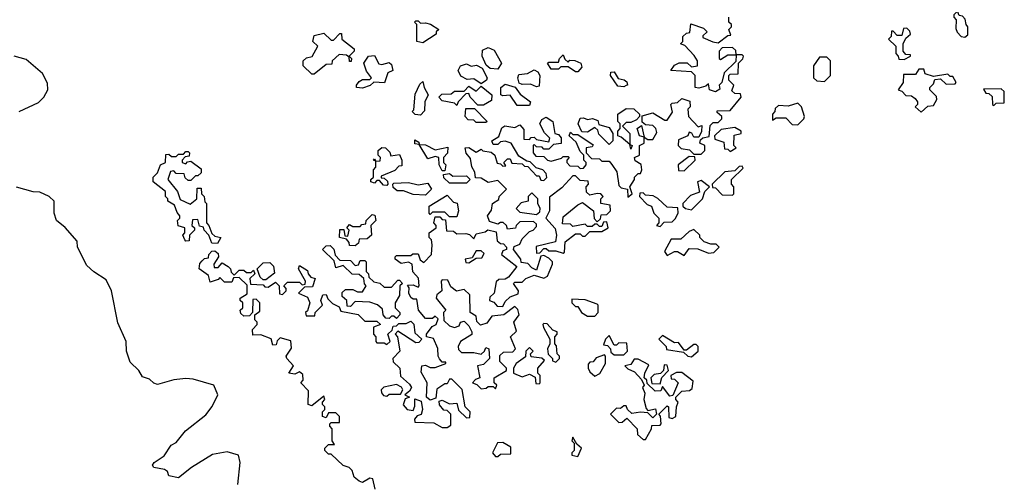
# Model space of a CAD drawing. Extents: x 2604950 to 2749250, y 940531 to 1028284.
# Tile 182 of 220: x 2726188 to 2730258, y 983384 to 985295. Entities that reach past the tile are written whole.
import ezdxf

# ---------------------------------------------------------------- set-up
doc = ezdxf.new("R2010")
doc.units = 0

msp = doc.modelspace()

# ---------------------------------------------------------------- linework, layer by layer
at = {"layer": '0CON05XD'}
for points in [[(2730095, 985222.5), (2730107, 985233), (2730107.5, 985265), (2730100, 985275), (2730097, 985297), (2730085, 985310), (2730071.7, 985311.7), (2730065, 985330), (2730050, 985315), (2730050, 985305), (2730060, 985295), (2730058.3, 985258.3), (2730063, 985243), (2730080, 985225), (2730095, 985222.5)], [(2727855, 985200), (2727830, 985205), (2727830, 985275), (2727820, 985285), (2727825, 985290), (2727835, 985290), (2727845, 985280), (2727865, 985282.5), (2727886.2, 985276.2), (2727920, 985255), (2727910, 985245), (2727910, 985235), (2727855, 985200)], [(2728138.3, 984508.3), (2728142.5, 984535), (2728168.3, 984551.7), (2728170, 984565), (2728200, 984595), (2728165, 984630), (2728125, 984622.5), (2728095, 984640), (2728071.7, 984641.7), (2728070, 984665), (2728057.5, 984687.5), (2728051.7, 984721.7), (2728033.9, 984743.9), (2728030, 984765), (2728045, 984767.5), (2728075, 984747.5), (2728095, 984760), (2728103, 984753), (2728137, 984747), (2728152.5, 984735), (2728161.7, 984701.7), (2728175, 984700), (2728185, 984690), (2728198.3, 984691.7), (2728190, 984705), (2728205, 984720), (2728215, 984720), (2728222.5, 984702.5), (2728265, 984700), (2728275, 984690), (2728288.3, 984688.3), (2728325, 984650), (2728335, 984650), (2728341.7, 984631.7), (2728355, 984630), (2728367, 984643), (2728365, 984660), (2728350, 984675), (2728322.5, 984682.5), (2728298.3, 984708.3), (2728285, 984710), (2728250.7, 984730.7), (2728220, 984785), (2728195, 984792.5), (2728175, 984790), (2728165, 984780), (2728145, 984780), (2728140, 984795), (2728168.3, 984811.7), (2728181.7, 984848.3), (2728193, 984857), (2728235, 984850), (2728255, 984860), (2728271.7, 984841.7), (2728271.7, 984801.7), (2728295, 984800), (2728301.7, 984808.3), (2728315, 984810), (2728325, 984800), (2728375, 984790), (2728380, 984805), (2728357, 984827), (2728337.5, 984865), (2728347, 984883), (2728365, 984892.5), (2728392.5, 984875), (2728400, 984825), (2728415, 984820), (2728427, 984807), (2728427, 984783), (2728395, 984780), (2728375, 984760), (2728355, 984760), (2728348.3, 984768.3), (2728325, 984770), (2728315, 984780), (2728310, 984775), (2728310, 984745), (2728321.7, 984731.7), (2728355, 984730), (2728370, 984715), (2728385, 984710), (2728427.5, 984722.5), (2728435, 984730), (2728455, 984730), (2728460, 984725), (2728450, 984715), (2728450, 984705), (2728461.7, 984691.7), (2728495, 984690), (2728505, 984680), (2728518.3, 984681.7), (2728530, 984695), (2728530, 984705), (2728520, 984715), (2728520, 984735), (2728505, 984750), (2728488.3, 984788.3), (2728460, 984815), (2728465, 984830), (2728475, 984820), (2728495, 984820), (2728558.3, 984778.3), (2728555, 984770), (2728530, 984765), (2728530, 984745), (2728551.7, 984721.7), (2728585, 984720), (2728595, 984710), (2728625, 984710), (2728636.4, 984696.4), (2728657, 984667), (2728665, 984610), (2728675, 984600), (2728700, 984595), (2728701.7, 984561.7), (2728720, 984575), (2728710, 984605), (2728730, 984635), (2728730, 984645), (2728745, 984660), (2728755, 984660), (2728760, 984675), (2728756.7, 984696.7), (2728731.7, 984711.7), (2728730, 984725), (2728750, 984735), (2728750, 984775), (2728770, 984785), (2728770, 984810), (2728750, 984815), (2728740, 984845), (2728758.3, 984858.3), (2728770, 984810), (2728785, 984800), (2728805, 984800), (2728821.7, 984828.3), (2728817.5, 984845), (2728805, 984857.5), (2728775, 984860), (2728761.7, 984871.7), (2728761.7, 984898.3), (2728805, 984910), (2728855, 984880), (2728865, 984880), (2728887, 984913), (2728880, 984945), (2728885, 984950), (2728907, 984953), (2728925, 984970), (2728958.3, 984958.3), (2728960, 984935), (2728950, 984925), (2728952.5, 984895), (2728993, 984853), (2729008.3, 984858.3), (2729007, 984833), (2728995, 984810), (2728975, 984810), (2728966.4, 984826.4), (2728955, 984830), (2728950, 984815), (2728911.7, 984798.3), (2728910, 984775), (2728923, 984763), (2728957, 984757), (2728975, 984740), (2729005, 984740), (2729020, 984755), (2729020, 984775), (2729000, 984785), (2729001.7, 984798.3), (2729012.5, 984807.5), (2729038.3, 984811.7), (2729041.7, 984858.3), (2729055, 984870), (2729075, 984870), (2729090, 984885), (2729090, 984895), (2729071.7, 984911.7), (2729071.7, 984918.3), (2729125, 984920), (2729170, 984975), (2729168.3, 984988.3), (2729145, 984990), (2729131.7, 985001.7), (2729140, 985025), (2729120, 985045), (2729120, 985065), (2729125, 985070), (2729158.3, 985071.7), (2729160, 985115), (2729177, 985133), (2729180, 985145), (2729175, 985150), (2729150, 985150), (2729148.3, 985121.7), (2729100, 985075), (2729090, 985035), (2729080, 985025), (2729081.7, 985008.3), (2729065, 984997.5), (2729040, 985005), (2729035, 985030), (2729025, 985020), (2728995, 985012.5), (2728980, 985015), (2728980, 985065), (2728965, 985080), (2728880, 985085), (2728895, 985107.5), (2728913.6, 985116.4), (2728947, 985117), (2728965, 985100), (2728990, 985105), (2728990, 985125), (2728976.7, 985146.7), (2728938.3, 985188.3), (2728920, 985195), (2728930, 985205), (2728930, 985225), (2728945, 985240), (2728958.3, 985241.7), (2728962.5, 985277.5), (2729015, 985260), (2729030, 985245), (2729011.7, 985228.3), (2729011.7, 985221.7), (2729053, 985203), (2729075, 985200), (2729115, 985230), (2729128.3, 985231.7), (2729120, 985255), (2729130, 985265), (2729130, 985275), (2729120, 985285), (2729120, 985305)], [(2729845, 985130), (2729870, 985145), (2729870, 985150), (2729851.7, 985151.7), (2729840, 985165), (2729840, 985195), (2729851.7, 985218.3), (2729870, 985235), (2729868.3, 985248.3), (2729855, 985260), (2729841.7, 985258.3), (2729835, 985230), (2729815, 985230), (2729798.3, 985248.3), (2729791.7, 985248.3), (2729790, 985225), (2729780, 985215), (2729810, 985185), (2729810, 985155), (2729820, 985145), (2729821.7, 985131.7), (2729845, 985130)], [(2727405, 985070), (2727395, 985070), (2727360, 985105), (2727360, 985125), (2727373, 985137), (2727396.4, 985143.6), (2727420, 985185), (2727400, 985205), (2727405, 985230), (2727445, 985240), (2727475, 985210), (2727485, 985210), (2727511.7, 985238.3), (2727518.3, 985238.3), (2727520, 985215), (2727570, 985175), (2727570, 985165), (2727550, 985145), (2727560, 985135), (2727558.3, 985121.7), (2727551.7, 985121.7), (2727550, 985140), (2727538.3, 985148.3), (2727508.3, 985151.7), (2727480, 985125), (2727478.3, 985111.7), (2727455, 985110), (2727405, 985070)], [(2728165, 985090), (2728133, 985093), (2728117, 985107), (2728100, 985145), (2728100.7, 985169.3), (2728125, 985180), (2728148.8, 985168.8), (2728180, 985115), (2728165, 985090)], [(2729085, 985130), (2729115, 985150), (2729150, 985150), (2729148.3, 985168.3), (2729135, 985180), (2729091.7, 985178.3), (2729080, 985165), (2729080, 985135), (2729085, 985130)], [(2726186.2, 984915), (2726265, 984952.5), (2726287.5, 984975), (2726304.4, 985005), (2726303.1, 985033.1), (2726282.4, 985072.4), (2726215, 985130), (2726165, 985144.4)], [(2727605, 985012.5), (2727580, 985015), (2727580, 985025), (2727590.7, 985039.3), (2727605, 985047.5), (2727635, 985047.5), (2727642.5, 985055), (2727621.7, 985081.7), (2727610, 985115), (2727630, 985145), (2727655, 985147.5), (2727673, 985113), (2727685, 985110), (2727715, 985117.5), (2727725, 985110), (2727730, 985085), (2727710, 985075), (2727696.2, 985033.8), (2727652.5, 985037.5), (2727637, 985023), (2727605, 985012.5)], [(2728495, 985080), (2728485, 985080), (2728455, 985100), (2728425, 985100), (2728415, 985090), (2728385, 985090), (2728370, 985115), (2728375, 985120), (2728415, 985120), (2728420, 985135), (2728435, 985150), (2728441.7, 985131.7), (2728455, 985120), (2728462.5, 985127.5), (2728483, 985127), (2728507.5, 985115), (2728511.7, 985098.3), (2728495, 985080)], [(2729515, 985040), (2729540, 985065), (2729540, 985125), (2729525, 985140), (2729495, 985140), (2729470, 985105), (2729470, 985055), (2729483, 985043), (2729515, 985040)], [(2728095, 985030), (2728065, 985050), (2728038.3, 985048.3), (2728011.7, 985061.7), (2728000, 985085), (2728010, 985105), (2728035, 985112.5), (2728055, 985102.5), (2728077, 985107), (2728100, 985095), (2728120, 985055), (2728117.5, 985045), (2728095, 985030)], [(2728325, 985017.5), (2728299.3, 985029.3), (2728265, 985027.5), (2728253.3, 985033.3), (2728247.5, 985055), (2728251.7, 985068.3), (2728287, 985073), (2728315, 985087.5), (2728330, 985080), (2728337.5, 985065), (2728335, 985020), (2728325, 985017.5)], [(2729915, 984912.5), (2729941.7, 984938.3), (2729965, 984940), (2729980, 984965), (2729978.3, 984978.3), (2729950, 985005), (2729950, 985015), (2729965, 985030), (2729971.7, 985048.3), (2729995, 985050), (2730018.3, 985028.3), (2730055, 985030), (2730060, 985035), (2730045, 985060), (2730035, 985060), (2730025, 985070), (2729965, 985060), (2729931.7, 985071.7), (2729925, 985090), (2729905, 985090), (2729891.7, 985068.3), (2729841.7, 985068.3), (2729840, 985035), (2729820, 985005), (2729835, 985000), (2729851.7, 984981.7), (2729875, 984980), (2729889.3, 984969.3), (2729900, 984955), (2729900, 984945), (2729890, 984935), (2729915, 984912.5)], [(2728685, 985017.5), (2728660.7, 985020.7), (2728630, 985065), (2728631.7, 985078.3), (2728645, 985080), (2728661.7, 985051.7), (2728687, 985047), (2728698.3, 985038.3), (2728700, 985025), (2728695, 985022.5), (2728685, 985017.5)], [(2727845, 984900), (2727823, 984903), (2727810, 984915), (2727817.5, 984922.5), (2727823, 984987), (2727841.7, 985028.3), (2727855, 985040), (2727860, 985015), (2727876.7, 984985), (2727862.5, 984955), (2727861.7, 984918.3), (2727845, 984900)], [(2727995, 984940), (2727985, 984950), (2727935, 984960), (2727920, 984975), (2727933, 984987), (2727971.7, 984988.3), (2727985, 985000), (2728025, 985000), (2728045, 985020), (2728075, 985000), (2728095, 985020), (2728140, 984985), (2728138.3, 984961.7), (2728105, 984942.5), (2728081.7, 984941.7), (2728050, 984975), (2728045, 984990), (2728031.7, 984988.3), (2728000, 984955), (2727995, 984940)], [(2728295, 984940), (2728245, 984940), (2728215, 984982.5), (2728185, 984980), (2728177.5, 984985), (2728176.7, 985015), (2728195, 985028.8), (2728236.7, 985016.7), (2728257, 984987), (2728300, 984955), (2728295, 984940)], [(2730215, 984940), (2730225, 984950), (2730258.3, 984951.7), (2730258.3, 984998.3), (2730245, 985010), (2730171.7, 985008.3), (2730181.7, 984991.7), (2730195, 984990), (2730208.3, 984978.3), (2730210, 984945), (2730215, 984940)], [(2728115, 984870), (2728075, 984870), (2728065, 984880), (2728041.7, 984881.7), (2728030, 984895), (2728031.7, 984928.3), (2728068.3, 984928.3), (2728120, 984875), (2728115, 984870)], [(2728715, 984760), (2728710, 984780), (2728675, 984810), (2728660, 984815), (2728660, 984835), (2728670, 984845), (2728670, 984865), (2728660, 984875), (2728660, 984905), (2728695, 984927.5), (2728727, 984927), (2728750, 984905), (2728750, 984895), (2728738.3, 984881.7), (2728715, 984870), (2728695, 984870), (2728680, 984855), (2728710, 984825), (2728710, 984780), (2728720, 984775), (2728715, 984760)], [(2729405, 984860), (2729430, 984885), (2729432.5, 984895), (2729420, 984935), (2729405, 984950), (2729365, 984937.5), (2729325, 984940), (2729311.7, 984928.3), (2729310, 984915), (2729300, 984905), (2729300, 984880), (2729315, 984890), (2729355, 984890), (2729381.7, 984861.7), (2729405, 984860)], [(2728625, 984780), (2728581.7, 984821.7), (2728578.3, 984838.3), (2728565, 984850), (2728535, 984830), (2728511.7, 984831.7), (2728496.7, 984865), (2728505, 984887.5), (2728519.3, 984889.3), (2728535, 984882.5), (2728556.4, 984886.4), (2728578.3, 984878.3), (2728581.7, 984861.7), (2728625, 984850), (2728640, 984825), (2728640, 984795), (2728625, 984780)], [(2729125, 984750), (2729150, 984765), (2729140, 984775), (2729141.7, 984818.3), (2729170, 984825), (2729170, 984835), (2729145, 984850), (2729088.3, 984841.7), (2729060, 984815), (2729061.7, 984801.7), (2729098.3, 984788.3), (2729101.7, 984761.7), (2729115, 984760), (2729125, 984750)], [(2727945, 984670), (2727935, 984670), (2727922.5, 984695), (2727920, 984725), (2727905, 984730), (2727875, 984720), (2727840, 984780), (2727821.7, 984781.7), (2727821.7, 984798.3), (2727838.3, 984788.3), (2727840, 984780), (2727865, 984777.5), (2727905, 984757.5), (2727958.3, 984768.3), (2727957, 984743), (2727940, 984725), (2727940, 984705), (2727950, 984695), (2727945, 984670)], [(2727705, 984610), (2727691.7, 984611.7), (2727675, 984630), (2727665, 984630), (2727655, 984620), (2727640, 984625), (2727640, 984635), (2727650, 984645), (2727650, 984675), (2727660, 984685), (2727660, 984710), (2727650, 984715), (2727655, 984720), (2727660, 984710), (2727678.3, 984711.7), (2727680, 984725), (2727670, 984735), (2727670, 984755), (2727685, 984767.5), (2727700, 984765), (2727718.3, 984748.3), (2727722.5, 984732.5), (2727758.3, 984738.3), (2727767.5, 984715), (2727768.3, 984691.7), (2727755, 984690), (2727738.3, 984671.7), (2727681.7, 984648.3), (2727681.7, 984641.7), (2727695, 984640), (2727708.3, 984628.3), (2727710, 984615), (2727705, 984610)], [(2727005, 984370), (2726981.7, 984371.7), (2726970, 984405), (2726950, 984425), (2726948.3, 984438.3), (2726931.7, 984441.7), (2726925, 984470), (2726901.7, 984468.3), (2726900, 984445), (2726910, 984435), (2726910, 984425), (2726890, 984405), (2726888.3, 984381.7), (2726875, 984380), (2726870, 984385), (2726862.5, 984405), (2726870, 984415), (2726870, 984435), (2726843, 984443), (2726840, 984465), (2726850, 984475), (2726850, 984485), (2726838.3, 984498.3), (2726828.3, 984528.3), (2726800, 984545), (2726800, 984555), (2726790, 984565), (2726790, 984585), (2726740, 984625), (2726740, 984645), (2726758.3, 984661.7), (2726770, 984695), (2726790, 984705), (2726791.7, 984738.3), (2726805, 984740), (2726815, 984730), (2726835, 984730), (2726845, 984740), (2726865, 984740), (2726875, 984750), (2726885, 984750), (2726890, 984745), (2726888.3, 984731.7), (2726871.7, 984728.3), (2726860, 984715), (2726860, 984705), (2726875, 984700), (2726881.7, 984708.3), (2726895, 984710), (2726938.3, 984678.3), (2726938.3, 984661.7), (2726925, 984650), (2726915, 984650), (2726895, 984630), (2726885, 984630), (2726871.7, 984641.7), (2726868.3, 984658.3), (2726835, 984660), (2726825, 984670), (2726811.7, 984668.3), (2726800, 984635), (2726840, 984585), (2726851.7, 984551.7), (2726893, 984533), (2726920, 984555), (2726921.7, 984598.3), (2726938.3, 984598.3), (2726940, 984575), (2726950, 984565), (2726953, 984543), (2726960, 984535), (2726960, 984455), (2726970, 984445), (2726981.7, 984411.7), (2726995, 984400), (2727020, 984395), (2727005, 984370)], [(2728935, 984670), (2728980, 984715), (2728978.3, 984728.3), (2728955, 984730), (2728910, 984695), (2728911.7, 984671.7), (2728935, 984670)], [(2729135, 984570), (2729140, 984575), (2729140, 984605), (2729130, 984615), (2729130, 984635), (2729178.3, 984681.7), (2729175, 984690), (2729161.7, 984688.3), (2729145, 984670), (2729103, 984667), (2729050, 984615), (2729051.7, 984601.7), (2729065, 984600), (2729091.7, 984571.7), (2729135, 984570)], [(2728035, 984620), (2727965, 984620), (2727941.7, 984641.7), (2727940, 984655), (2727965, 984660), (2727978.3, 984648.3), (2728035, 984650), (2728050, 984635), (2728035, 984620)], [(2728435, 984330), (2728440, 984335), (2728443, 984377), (2728485, 984410), (2728505, 984410), (2728515, 984400), (2728525, 984400), (2728545, 984420), (2728595, 984420), (2728620, 984435), (2728615, 984460), (2728601.7, 984458.3), (2728595, 984440), (2728585, 984440), (2728575, 984450), (2728565, 984450), (2728555, 984440), (2728535, 984440), (2728525, 984450), (2728475, 984440), (2728465, 984450), (2728431.7, 984451.7), (2728435, 984480), (2728495, 984530), (2728515, 984540), (2728560, 984505), (2728563, 984473), (2728575, 984460), (2728588.3, 984471.7), (2728591.7, 984488.3), (2728615, 984490), (2728630, 984505), (2728628.3, 984528.3), (2728590, 984535), (2728590, 984555), (2728600, 984565), (2728590, 984575), (2728575, 984577.5), (2728545, 984570), (2728531.7, 984581.7), (2728530, 984605), (2728540, 984615), (2728538.3, 984628.3), (2728505, 984630), (2728485, 984650), (2728475, 984650), (2728429.3, 984600.7), (2728378.3, 984561.7), (2728377.5, 984505), (2728362.5, 984475), (2728401.7, 984431.7), (2728407.5, 984405), (2728403.3, 984376.7), (2728322.5, 984357.5), (2728325, 984330), (2728338.3, 984331.7), (2728355, 984350), (2728365, 984350), (2728375, 984340), (2728405, 984340), (2728435, 984330)], [(2727090, 983375), (2727100, 983465), (2727092.5, 983495), (2727045, 983508.8), (2726985, 983498.8), (2726897.5, 983445), (2726845, 983402.5), (2726805, 983410), (2726798.3, 983428.3), (2726787, 983437), (2726742.5, 983445), (2726737.5, 983455), (2726743.3, 983465), (2726785, 983493.3), (2726813.6, 983536.4), (2726835, 983547.5), (2726873.6, 983596.4), (2726957.7, 983662.3), (2726983.3, 983696.7), (2727007.5, 983745), (2726990, 983785), (2726905, 983810), (2726875, 983812.5), (2726825, 983807.5), (2726758.3, 983788.3), (2726743, 983793), (2726725, 983810), (2726695, 983820), (2726680, 983845), (2726645, 983880), (2726630, 983925), (2726627.5, 983965), (2726593, 984043), (2726567.5, 984175), (2726545, 984220), (2726495, 984252.5), (2726465, 984280), (2726427.5, 984355), (2726425, 984380), (2726376.4, 984436.4), (2726340, 984465), (2726330, 984495), (2726330, 984545), (2726310, 984565), (2726271.7, 984581.7), (2726243.6, 984583.6), (2726175, 984602.5)], [(2727865, 984570), (2727815, 984572.5), (2727775, 984587.5), (2727748.3, 984588.3), (2727731.7, 984601.7), (2727730, 984615), (2727735, 984620), (2727795, 984622.5), (2727835, 984612.5), (2727875, 984620), (2727890, 984595), (2727865, 984570)], [(2728965, 984510), (2729010, 984555), (2729020, 984585), (2729040, 984605), (2729005, 984630), (2728990, 984625), (2728998.3, 984581.7), (2728961.7, 984568.3), (2728930, 984535), (2728930, 984525), (2728940, 984515), (2728965, 984510)], [(2727995, 984480), (2727965, 984480), (2727945, 984500), (2727895, 984500), (2727885, 984490), (2727880, 984495), (2727880, 984525), (2727955, 984570), (2727981.7, 984541.7), (2727997, 984537), (2728002.5, 984505), (2727995, 984480)], [(2728325, 984490), (2728338.3, 984501.7), (2728340, 984515), (2728330, 984535), (2728330, 984555), (2728305, 984580), (2728290, 984565), (2728290, 984545), (2728261.7, 984538.3), (2728240, 984515), (2728255, 984500), (2728325, 984490)], [(2728835, 984440), (2728851.7, 984458.3), (2728885, 984460), (2728898.3, 984471.7), (2728910, 984495), (2728908.3, 984518.3), (2728865, 984520), (2728826.4, 984556.4), (2728807, 984567), (2728775, 984570), (2728765, 984580), (2728751.7, 984578.3), (2728750, 984565), (2728781.7, 984531.7), (2728800, 984525), (2728810, 984495), (2728830, 984475), (2728830, 984455), (2728820, 984445), (2728835, 984440)], [(2727657.5, 983355), (2727648.3, 983398.3), (2727635, 983400), (2727605, 983382.5), (2727591.7, 983388.3), (2727570, 983405), (2727561.7, 983431.7), (2727550, 983445), (2727525, 983452.5), (2727475, 983500), (2727465, 983500), (2727450, 983515), (2727450, 983525), (2727465, 983540), (2727490, 983540), (2727480, 983555), (2727480, 983605), (2727470, 983615), (2727470, 983625), (2727475, 983630), (2727510, 983630), (2727510, 983655), (2727495, 983670), (2727465, 983670), (2727455, 983650), (2727440, 983655), (2727440, 983675), (2727450, 983685), (2727450, 983695), (2727440, 983705), (2727440, 983715), (2727450, 983725), (2727445, 983740), (2727395, 983700), (2727380, 983705), (2727381.7, 983761.7), (2727350, 983795), (2727360, 983805), (2727358.3, 983828.3), (2727345, 983840), (2727325, 983830), (2727300, 983835), (2727320, 983865), (2727292.5, 983895), (2727290, 983905), (2727311.7, 983938.3), (2727308.3, 983968.3), (2727265, 983980), (2727251.7, 983968.3), (2727248.3, 983951.7), (2727235, 983950), (2727227, 983977), (2727185, 983992.5), (2727151.7, 983991.7), (2727150, 984015), (2727170, 984035), (2727170, 984045), (2727160, 984055), (2727160, 984075), (2727180, 984090), (2727180, 984125), (2727165, 984140), (2727151.7, 984138.3), (2727150, 984085), (2727138.3, 984071.7), (2727115, 984070), (2727101.7, 984081.7), (2727100, 984095), (2727110, 984105), (2727110, 984125), (2727100, 984135), (2727100, 984145), (2727128.3, 984161.7), (2727128.3, 984198.3), (2727095, 984230), (2727071.7, 984228.3), (2727065, 984210), (2727035, 984210), (2727015, 984230), (2727008.3, 984221.7), (2726975, 984210), (2726968.3, 984238.3), (2726930, 984265), (2726933, 984287), (2726941.7, 984298.3), (2726951.7, 984308.3), (2726968.3, 984311.7), (2726970, 984325), (2726981.7, 984338.3), (2726995, 984340), (2727008.3, 984328.3), (2727010, 984315), (2726990, 984285), (2726991.7, 984271.7), (2727008.3, 984271.7), (2727025, 984290), (2727050, 984275), (2727060, 984265), (2727061.7, 984251.7), (2727075, 984240), (2727095, 984260), (2727115, 984260), (2727125, 984250), (2727145, 984250), (2727155, 984260), (2727160, 984245), (2727140, 984225), (2727141.7, 984201.7), (2727195, 984200), (2727201.7, 984191.7), (2727215, 984190), (2727245, 984210), (2727260, 984195), (2727261.7, 984161.7), (2727275, 984160), (2727290, 984175), (2727290, 984185), (2727280, 984195), (2727295, 984210), (2727345, 984210), (2727355, 984200), (2727368.3, 984201.7), (2727370, 984215), (2727340, 984265), (2727345, 984280), (2727378.3, 984258.3), (2727380, 984245), (2727391.7, 984231.7), (2727410, 984225), (2727398.3, 984191.7), (2727365, 984190), (2727340, 984165), (2727378.3, 984148.3), (2727387.5, 984125), (2727378.3, 984091.7), (2727370, 984085), (2727371.7, 984071.7), (2727408.3, 984071.7), (2727410, 984085), (2727440, 984115), (2727432.5, 984135), (2727441.7, 984158.3), (2727455, 984160), (2727461.7, 984141.7), (2727481.7, 984121.7), (2727508.3, 984108.3), (2727515, 984090), (2727587, 984077), (2727615, 984050), (2727665, 984050), (2727680, 984035), (2727650, 984025), (2727650, 983995), (2727660, 983985), (2727660, 983965), (2727665, 983960), (2727695, 983960), (2727705, 983952.5), (2727720, 983965), (2727710, 983995), (2727728.3, 984011.7), (2727731.7, 984028.3), (2727745, 984030), (2727755, 984040), (2727785, 984040), (2727805, 984050), (2727817, 984037), (2727821.7, 984001.7), (2727850, 983975), (2727838.3, 983961.7), (2727825, 983960), (2727751.7, 984008.3), (2727740, 983995), (2727750, 983985), (2727760, 983925), (2727730, 983895), (2727731.7, 983881.7), (2727760, 983855), (2727761.7, 983821.7), (2727799.3, 983789.3), (2727807.5, 983775), (2727800, 983760), (2727780, 983745), (2727800, 983735), (2727781.7, 983728.3), (2727773, 983703), (2727790, 983685), (2727815, 983680), (2727821.7, 983698.3), (2727821.7, 983728.3), (2727848.3, 983718.3), (2727852.5, 983685), (2727847, 983663), (2727831.7, 983658.3), (2727820, 983645), (2727821.7, 983631.7), (2727899.3, 983629.3), (2727935, 983610), (2727955, 983610), (2727970, 983620), (2727970, 983665), (2727955, 983680), (2727941.7, 983681.7), (2727923.9, 983703.9), (2727921.7, 983718.3), (2727935, 983722.5), (2727965, 983707.5), (2727995, 983710), (2728001.7, 983681.7), (2728035, 983650), (2728048.3, 983651.7), (2728050, 983675), (2728030, 983695), (2728017, 983767), (2727975, 983810), (2727965, 983810), (2727955, 983790), (2727945, 983790), (2727911.7, 983768.3), (2727908.3, 983731.7), (2727885, 983722.5), (2727870, 983735), (2727872.5, 983795), (2727848.3, 983838.3), (2727850, 983865), (2727865, 983867.5), (2727885, 983857.5), (2727905, 983857.5), (2727950, 983875), (2727950, 983880), (2727935, 983880), (2727923.3, 983893.3), (2727917.5, 983905), (2727917, 983937), (2727898.3, 983978.3), (2727870, 983985), (2727870, 983995), (2727893, 984027), (2727910, 984035), (2727918.3, 984058.3), (2727905, 984070), (2727895, 984060), (2727865, 984060), (2727836.7, 984095), (2727830, 984140), (2727815, 984140), (2727805, 984147.5), (2727796.7, 984165), (2727797.5, 984187.5), (2727791.7, 984198.3), (2727815, 984200), (2727835, 984190), (2727840, 984195), (2727837, 984227), (2727813, 984253), (2727810, 984285), (2727795, 984292.5), (2727765, 984287.5), (2727740, 984305), (2727740, 984315), (2727745, 984320), (2727805, 984320), (2727813, 984327), (2727835, 984327.5), (2727843, 984303), (2727858.3, 984291.7), (2727890, 984325), (2727892.5, 984365), (2727890, 984385), (2727880, 984395), (2727880, 984415), (2727910, 984435), (2727910, 984445), (2727900, 984455), (2727905, 984480), (2727925, 984480), (2727935, 984470), (2727948.3, 984468.3), (2727953, 984423), (2727981.7, 984421.7), (2727995, 984410), (2728031.7, 984411.7), (2728047, 984407), (2728065, 984390), (2728075, 984410), (2728111.7, 984418.3), (2728123, 984427), (2728158.3, 984418.3), (2728161.7, 984381.7), (2728175, 984370), (2728188.3, 984368.3), (2728200, 984355), (2728200, 984345), (2728185, 984340), (2728180, 984325), (2728242.5, 984275), (2728209.3, 984230.7), (2728195, 984222.5), (2728168.3, 984221.7), (2728158.3, 984211.7), (2728150, 984165), (2728131.7, 984148.3), (2728130, 984135), (2728148.3, 984128.3), (2728161.7, 984111.7), (2728185, 984110), (2728195, 984130), (2728215, 984150), (2728248.3, 984161.7), (2728250, 984175), (2728230, 984205), (2728235, 984210), (2728265, 984210), (2728280, 984225), (2728315, 984240), (2728355, 984227.5), (2728370, 984235), (2728390, 984285), (2728390, 984295), (2728375, 984310), (2728355, 984320), (2728341.7, 984318.3), (2728325, 984260), (2728305, 984270), (2728288.3, 984288.3), (2728261.7, 984291.7), (2728260, 984305), (2728230, 984345), (2728231.7, 984358.3), (2728255, 984367.5), (2728265, 984390), (2728295, 984420), (2728310, 984425), (2728325, 984440), (2728325, 984450), (2728311.7, 984461.7), (2728255, 984460), (2728240, 984445), (2728237, 984433), (2728205, 984430), (2728200, 984445), (2728187, 984457), (2728175, 984457.5), (2728165, 984450), (2728130.7, 984460.7), (2728122.5, 984485), (2728138.3, 984508.3)], [(2727575, 984360), (2727551.7, 984361.7), (2727550, 984375), (2727538.3, 984388.3), (2727510, 984395), (2727511.7, 984428.3), (2727528.3, 984428.3), (2727531.7, 984401.7), (2727545, 984400), (2727550, 984425), (2727540, 984435), (2727551.7, 984448.3), (2727565, 984440), (2727595, 984440), (2727601.7, 984448.3), (2727618.3, 984451.7), (2727620, 984465), (2727645, 984490), (2727656.7, 984486.7), (2727660, 984465), (2727640, 984445), (2727642.5, 984405), (2727625, 984390), (2727591.7, 984388.3), (2727588.3, 984371.7), (2727575, 984360)], [(2728935, 984320), (2728955, 984350), (2728991.7, 984348.3), (2729035, 984330), (2729057, 984333), (2729080, 984355), (2729067, 984367), (2729045, 984367.5), (2729017.5, 984377.5), (2729000, 984395), (2729000, 984405), (2728975, 984427.5), (2728955, 984420), (2728921.7, 984388.3), (2728881.7, 984388.3), (2728853, 984337), (2728865, 984320), (2728895, 984337.5), (2728907, 984337), (2728935, 984320)], [(2727745, 984060), (2727735, 984070), (2727725, 984070), (2727715, 984060), (2727701.7, 984061.7), (2727690, 984075), (2727688.3, 984098.3), (2727667, 984117), (2727635, 984127.5), (2727575, 984130), (2727555, 984110), (2727541.7, 984111.7), (2727540, 984135), (2727521.7, 984151.7), (2727521.7, 984168.3), (2727535, 984180), (2727565, 984180), (2727585, 984170), (2727605, 984170), (2727620, 984195), (2727613, 984203), (2727610, 984225), (2727591.7, 984241.7), (2727563, 984243), (2727525, 984280), (2727495, 984270), (2727488.3, 984298.3), (2727440, 984345), (2727455, 984360), (2727471.7, 984361.7), (2727487, 984347), (2727491.7, 984321.7), (2727511.7, 984301.7), (2727555, 984300), (2727575, 984280), (2727588.3, 984281.7), (2727595, 984300), (2727615, 984300), (2727620, 984295), (2727620, 984255), (2727630, 984245), (2727631.7, 984231.7), (2727651.7, 984211.7), (2727677, 984207), (2727695, 984190), (2727725, 984190), (2727751.7, 984218.3), (2727758.3, 984218.3), (2727770, 984205), (2727760, 984195), (2727757.5, 984155), (2727740, 984125), (2727740, 984105), (2727760, 984085), (2727760, 984075), (2727745, 984060)], [(2728045, 984290), (2728075, 984310), (2728098.3, 984311.7), (2728108.3, 984328.3), (2728095, 984340), (2728075, 984340), (2728058.3, 984311.7), (2728030, 984305), (2728031.7, 984291.7), (2728045, 984290)], [(2727205, 984220), (2727195, 984220), (2727181.7, 984231.7), (2727170, 984265), (2727195, 984290), (2727221.7, 984291.7), (2727237, 984277), (2727241.7, 984248.3), (2727205, 984220)], [(2728155, 983770), (2728160, 983785), (2728150, 983795), (2728150, 983815), (2728200, 983845), (2728200, 983855), (2728173, 983883), (2728173, 983907), (2728188.3, 983921.7), (2728227, 983923), (2728237.5, 983935), (2728217.5, 983985), (2728241.7, 984008.3), (2728231.2, 984045), (2728252.5, 984075), (2728247.5, 984097.5), (2728235, 984110), (2728190, 984075), (2728140, 984070), (2728119.3, 984040.7), (2728093, 984033), (2728078.3, 984048.3), (2728075, 984070), (2728050, 984085), (2728048.3, 984158.3), (2728025, 984180), (2727993, 984173), (2727970.7, 984190.7), (2727958.3, 984218.3), (2727935, 984220), (2727930, 984215), (2727932.5, 984175), (2727911.7, 984158.3), (2727910, 984145), (2727950, 984095), (2727940, 984085), (2727941.7, 984051.7), (2727965, 984030), (2727985, 984022.5), (2728005, 984030), (2728010, 984045), (2728025, 984050), (2728045, 984030), (2728057.5, 984005), (2728056.4, 983993.6), (2728010, 983965), (2728000, 983945), (2728001.7, 983931.7), (2728015, 983920), (2728065, 983920), (2728095, 983912.5), (2728110, 983925), (2728115, 983940), (2728127.5, 983935), (2728130, 983895), (2728105, 983870), (2728080, 983865), (2728090, 983815), (2728071.7, 983808.3), (2728060, 983795), (2728078.3, 983788.3), (2728095, 983770), (2728117, 983773), (2728125, 983780), (2728145, 983780), (2728155, 983770)], [(2728565, 984070), (2728580, 984085), (2728580, 984115), (2728575, 984120), (2728525, 984137.5), (2728470, 984140), (2728470, 984125), (2728485, 984110), (2728495, 984110), (2728510, 984085), (2728535, 984070), (2728565, 984070)], [(2728405, 983880), (2728420, 983895), (2728420, 983905), (2728410, 983915), (2728407, 983947), (2728400, 983955), (2728400, 983985), (2728410, 983995), (2728410, 984005), (2728391.7, 984011.7), (2728368.3, 984038.3), (2728355, 984040), (2728350, 984035), (2728353, 984023), (2728380, 983975), (2728380, 983955), (2728370, 983935), (2728373, 983913), (2728390, 983895), (2728390, 983885), (2728405, 983880)], [(2728685, 983910), (2728700, 983925), (2728698.3, 983958.3), (2728665, 983960), (2728655, 983950), (2728645, 983950), (2728625, 983990), (2728610, 983975), (2728601.7, 983951.7), (2728618.3, 983948.3), (2728630, 983935), (2728631.7, 983921.7), (2728645, 983910), (2728685, 983910)], [(2728965, 983902.5), (2728992.5, 983925), (2728992.5, 983945), (2728985, 983952.5), (2728975, 983952.5), (2728945, 983930), (2728935, 983930), (2728911.7, 983961.7), (2728895, 983960), (2728845, 983990), (2728830, 983975), (2728860, 983945), (2728861.7, 983931.7), (2728931.7, 983921.7), (2728950, 983905), (2728965, 983902.5)], [(2728335, 983790), (2728340, 983795), (2728340, 983825), (2728330, 983835), (2728330, 983855), (2728357, 983887), (2728347, 983897), (2728301.7, 983901.7), (2728300, 983915), (2728310, 983925), (2728295, 983940), (2728280, 983925), (2728278.3, 983901.7), (2728240, 983875), (2728230, 983855), (2728230, 983835), (2728265, 983820), (2728295, 983830), (2728318.3, 983818.3), (2728321.7, 983791.7), (2728335, 983790)], [(2728565, 983822.5), (2728586.4, 983833.6), (2728610, 983875), (2728610, 983905), (2728605, 983910), (2728571.7, 983898.3), (2728558.3, 983881.7), (2728545, 983880), (2728538.3, 983871.7), (2728537.5, 983855), (2728545, 983840), (2728565, 983822.5)], [(2728775, 983560), (2728800, 983605), (2728801.7, 983618.3), (2728835, 983620), (2728840, 983625), (2728837, 983657), (2728830, 983665), (2728865, 983700), (2728870, 983695), (2728871.7, 983651.7), (2728885, 983647.5), (2728900, 983655), (2728902.5, 983695), (2728910, 983715), (2728900, 983725), (2728900, 983735), (2728925, 983760), (2728957, 983763), (2728968.3, 983771.7), (2728971.7, 983801.7), (2728925, 983837.5), (2728903, 983837), (2728880, 983825), (2728881.7, 983811.7), (2728895, 983810), (2728910, 983795), (2728888.3, 983741.7), (2728875, 983740), (2728845, 983780), (2728838.3, 983761.7), (2728815, 983760), (2728781.7, 983791.7), (2728780, 983805), (2728770, 983815), (2728772.5, 983835), (2728788.3, 983868.3), (2728745, 983892.5), (2728728.3, 983891.7), (2728715, 983870), (2728690, 983865), (2728701.7, 983851.7), (2728729.3, 983839.3), (2728758.3, 983808.3), (2728770, 983785), (2728762.5, 983775), (2728771.7, 983751.7), (2728767.5, 983725), (2728778.3, 983688.3), (2728785, 983680), (2728817, 983687), (2728820, 983665), (2728805, 983650), (2728785, 983670), (2728755, 983673.3), (2728718.3, 983668.3), (2728700, 983685), (2728695, 983700), (2728685, 983700), (2728671.7, 983688.3), (2728655, 983690), (2728630, 983665), (2728665, 983630), (2728678.3, 983631.7), (2728698.3, 983648.3), (2728740, 983605), (2728741.7, 983581.7), (2728765, 983560), (2728775, 983560)], [(2728835, 983790), (2728843, 983817), (2728870, 983845), (2728865, 983867.5), (2728851.7, 983868.3), (2728850, 983845), (2728837.5, 983832.5), (2728811.2, 983828.8), (2728797.5, 983815), (2728801.7, 983791.7), (2728835, 983790)], [(2727705, 983740), (2727715, 983747.5), (2727761.7, 983748.3), (2727772.5, 983765), (2727766.7, 983776.7), (2727745, 983787.5), (2727693, 983777), (2727682.5, 983765), (2727683, 983753), (2727691.7, 983741.7), (2727705, 983740)], [(2728165, 983490), (2728175, 983500), (2728218.3, 983501.7), (2728218.3, 983528.3), (2728185, 983547.5), (2728163.3, 983546.7), (2728142.5, 983505), (2728155, 983490), (2728165, 983490)], [(2728495, 983490), (2728510, 983525), (2728491.7, 983541.7), (2728475, 983570), (2728470, 983555), (2728480, 983545), (2728480, 983515), (2728470, 983505), (2728470, 983495), (2728495, 983490)]]:
    msp.add_lwpolyline(points, dxfattribs=at)

doc.saveas('drawing.dxf')
